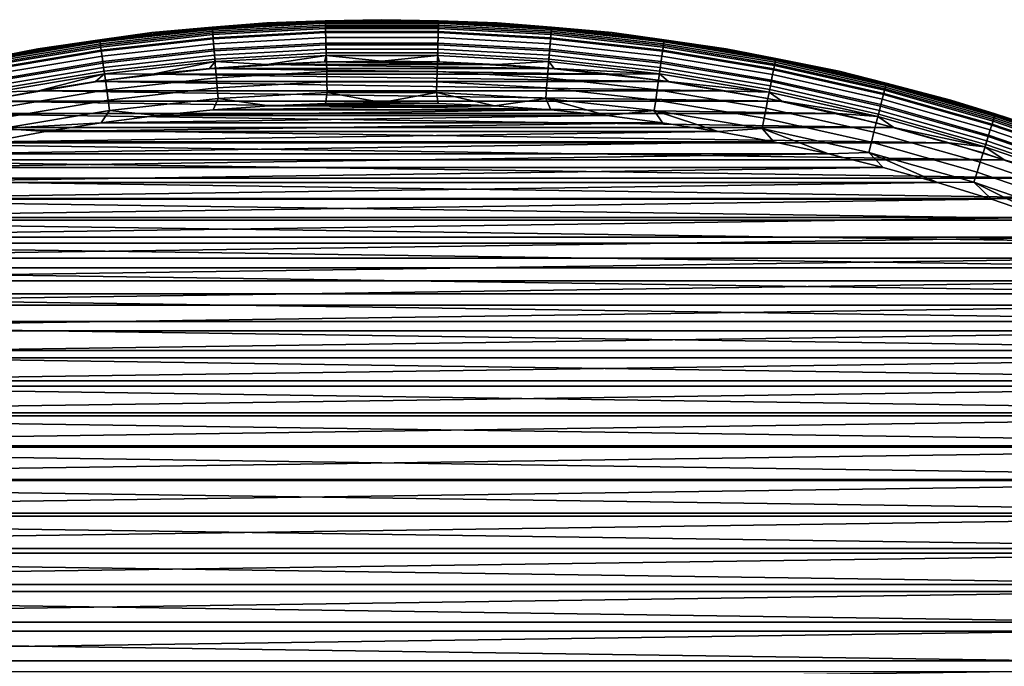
# Model space of a CAD drawing. Header units: metres. Extents: x -25 to 100, y -25 to 25.
# Tile 58 of 72: x -4 to 8, y 17 to 25. Entities that reach past the tile are written whole.
import ezdxf

# ---------------------------------------------------------------- set-up
doc = ezdxf.new("R2010")
doc.units = ezdxf.units.M
doc.layers.add('solid_Z_536_159_XXX', color=7, linetype='CONTINUOUS')

msp = doc.modelspace()

# ---------------------------------------------------------------- linework, layer by layer
at = {"layer": 'solid_Z_536_159_XXX'}
for points in [[(-1.390547, 24.760984, -2), (-2.776718, 24.644062, -2), (-2.776719, 24.644062, -1), (-1.390547, 24.760984, -1)], [(-2.047275, 24.70694, -0.870772), (-1.390547, 24.760984, -1), (-2.776719, 24.644062, -1)], [(-2.047459, 24.70916, -2.078217), (-2.776718, 24.644062, -2), (-1.390547, 24.760984, -2)], [(-0.683178, 24.78443, -2.078217), (-2.047459, 24.70916, -2.078217), (-1.390547, 24.760984, -2)], [(-0.682673, 24.766096, -2.154583), (-2.045945, 24.690884, -2.154583), (-2.047459, 24.70916, -2.078217), (-0.683178, 24.78443, -2.078217)], [(-0.683117, 24.782202, -0.870772), (-1.390547, 24.760984, -1), (-2.047275, 24.70694, -0.870772)], [(-0.683117, 24.782202, -0.870772), (-2.047275, 24.70694, -0.870772), (-2.045179, 24.681641, -0.742319), (-0.682417, 24.756826, -0.742319)], [(-0.681844, 24.736036, -2.227135), (-2.043462, 24.660913, -2.227135), (-2.045945, 24.690884, -2.154583), (-0.682673, 24.766096, -2.154583)], [(-0.682417, 24.756826, -0.742319), (-2.045179, 24.681641, -0.742319), (-2.041715, 24.639833, -0.618284), (-0.681261, 24.714891, -0.618284)], [(-0.680713, 24.69499, -2.294083), (-2.040071, 24.619991, -2.294083), (-2.043462, 24.660913, -2.227135), (-0.681844, 24.736036, -2.227135)], [(-0.681261, 24.714891, -0.618284), (-2.041715, 24.639833, -0.618284), (-2.036942, 24.582235, -0.500794), (-0.679669, 24.657118, -0.500794)], [(0, 24.799999, -2), (-1.390547, 24.760984, -2), (-1.390547, 24.760984, -1), (0, 24.799999, -1)], [(-0.683117, 24.782202, -0.870772), (0, 24.799999, -1), (-1.390547, 24.760984, -1)], [(-0.683178, 24.78443, -2.078217), (-1.390547, 24.760984, -2), (0, 24.799999, -2)], [(0.683178, 24.78443, -2.078217), (-0.683178, 24.78443, -2.078217), (0, 24.799999, -2)], [(0.682673, 24.766096, -2.154583), (-0.682673, 24.766096, -2.154583), (-0.683178, 24.78443, -2.078217), (0.683178, 24.78443, -2.078217)], [(0.683117, 24.782202, -0.870772), (0, 24.799999, -1), (-0.683117, 24.782202, -0.870772)], [(0.683117, 24.782202, -0.870772), (-0.683117, 24.782202, -0.870772), (-0.682417, 24.756826, -0.742319), (0.682417, 24.756826, -0.742319)], [(0.681844, 24.736036, -2.227135), (-0.681844, 24.736036, -2.227135), (-0.682673, 24.766096, -2.154583), (0.682673, 24.766096, -2.154583)], [(0.682417, 24.756826, -0.742319), (-0.682417, 24.756826, -0.742319), (-0.681261, 24.714891, -0.618284), (0.681261, 24.714891, -0.618284)], [(0.680713, 24.69499, -2.294083), (-0.680713, 24.69499, -2.294083), (-0.681844, 24.736036, -2.227135), (0.681844, 24.736036, -2.227135)], [(0.681261, 24.714891, -0.618284), (-0.681261, 24.714891, -0.618284), (-0.679669, 24.657118, -0.500794), (0.679669, 24.657118, -0.500794)], [(1.390547, 24.760984, -2), (0, 24.799999, -2), (0, 24.799999, -1), (1.390547, 24.760984, -1)], [(0.683117, 24.782202, -0.870772), (1.390547, 24.760984, -1), (0, 24.799999, -1)], [(0.683178, 24.78443, -2.078217), (0, 24.799999, -2), (1.390547, 24.760984, -2)], [(2.041715, 24.639833, -0.618284), (0.681261, 24.714891, -0.618284), (0.679669, 24.657118, -0.500794), (2.036942, 24.582235, -0.500794)], [(2.040071, 24.619991, -2.294083), (0.680713, 24.69499, -2.294083), (0.681844, 24.736036, -2.227135), (2.043462, 24.660913, -2.227135)], [(2.045179, 24.681641, -0.742319), (0.682417, 24.756826, -0.742319), (0.681261, 24.714891, -0.618284), (2.041715, 24.639833, -0.618284)], [(2.043462, 24.660913, -2.227135), (0.681844, 24.736036, -2.227135), (0.682673, 24.766096, -2.154583), (2.045945, 24.690884, -2.154583)], [(2.047275, 24.70694, -0.870772), (0.683117, 24.782202, -0.870772), (0.682417, 24.756826, -0.742319), (2.045179, 24.681641, -0.742319)], [(2.045945, 24.690884, -2.154583), (0.682673, 24.766096, -2.154583), (0.683178, 24.78443, -2.078217), (2.047459, 24.70916, -2.078217)], [(2.047275, 24.70694, -0.870772), (1.390547, 24.760984, -1), (0.683117, 24.782202, -0.870772)], [(2.047459, 24.70916, -2.078217), (0.683178, 24.78443, -2.078217), (1.390547, 24.760984, -2)], [(2.776719, 24.644062, -2), (1.390547, 24.760984, -2), (1.390547, 24.760984, -1), (2.776719, 24.644062, -1)], [(2.047275, 24.70694, -0.870772), (2.776719, 24.644062, -1), (1.390547, 24.760984, -1)], [(2.047459, 24.70916, -2.078217), (1.390547, 24.760984, -2), (2.776719, 24.644062, -2)], [(-2.776718, 24.644062, -2), (-4.154153, 24.449602, -2), (-4.154155, 24.4496, -1), (-2.776719, 24.644062, -1)], [(-3.405216, 24.556643, -0.870772), (-2.776719, 24.644062, -1), (-4.154155, 24.4496, -1)], [(-3.405523, 24.558849, -2.078217), (-4.154153, 24.449602, -2), (-2.776718, 24.644062, -2)], [(-2.047459, 24.70916, -2.078217), (-3.405523, 24.558849, -2.078217), (-2.776718, 24.644062, -2)], [(-2.045945, 24.690884, -2.154583), (-3.403004, 24.540684, -2.154583), (-3.405523, 24.558849, -2.078217), (-2.047459, 24.70916, -2.078217)], [(-2.047275, 24.70694, -0.870772), (-2.776719, 24.644062, -1), (-3.405216, 24.556643, -0.870772)], [(-2.047275, 24.70694, -0.870772), (-3.405216, 24.556643, -0.870772), (-3.40173, 24.531498, -0.742319), (-2.045179, 24.681641, -0.742319)], [(-2.043462, 24.660913, -2.227135), (-3.398873, 24.510897, -2.227135), (-3.403004, 24.540684, -2.154583), (-2.045945, 24.690884, -2.154583)], [(-2.045179, 24.681641, -0.742319), (-3.40173, 24.531498, -0.742319), (-3.395968, 24.489944, -0.618284), (-2.041715, 24.639833, -0.618284)], [(-2.040071, 24.619991, -2.294083), (-3.393233, 24.470224, -2.294083), (-3.398873, 24.510897, -2.227135), (-2.043462, 24.660913, -2.227135)], [(-2.041715, 24.639833, -0.618284), (-3.395968, 24.489944, -0.618284), (-3.388029, 24.432697, -0.500794), (-2.036942, 24.582235, -0.500794)], [(-2.035856, 24.569128, -2.353776), (-3.386223, 24.419668, -2.353776), (-3.393233, 24.470224, -2.294083), (-2.040071, 24.619991, -2.294083)], [(-0.679306, 24.64397, -2.353776), (-2.035856, 24.569128, -2.353776), (-2.040071, 24.619991, -2.294083), (-0.680713, 24.69499, -2.294083)], [(-0.679669, 24.657118, -0.500794), (-2.036942, 24.582235, -0.500794), (-2.030942, 24.50983, -0.391862), (-0.677667, 24.584494, -0.391862)], [(-0.67766, 24.584236, -2.404739), (-2.030921, 24.509575, -2.404739), (-2.035856, 24.569128, -2.353776), (-0.679306, 24.64397, -2.353776)], [(0.679306, 24.64397, -2.353776), (-0.679306, 24.64397, -2.353776), (-0.680713, 24.69499, -2.294083), (0.680713, 24.69499, -2.294083)], [(0.679669, 24.657118, -0.500794), (-0.679669, 24.657118, -0.500794), (-0.677667, 24.584494, -0.391862), (0.677667, 24.584494, -0.391862)], [(0.67766, 24.584236, -2.404739), (-0.67766, 24.584236, -2.404739), (-0.679306, 24.64397, -2.353776), (0.679306, 24.64397, -2.353776)], [(2.030921, 24.509575, -2.404739), (0.67766, 24.584236, -2.404739), (0.679306, 24.64397, -2.353776), (2.035856, 24.569128, -2.353776)], [(2.036942, 24.582235, -0.500794), (0.679669, 24.657118, -0.500794), (0.677667, 24.584494, -0.391862), (2.030942, 24.50983, -0.391862)], [(2.035856, 24.569128, -2.353776), (0.679306, 24.64397, -2.353776), (0.680713, 24.69499, -2.294083), (2.040071, 24.619991, -2.294083)], [(3.386223, 24.419668, -2.353776), (2.035856, 24.569128, -2.353776), (2.040071, 24.619991, -2.294083), (3.393233, 24.470224, -2.294083)], [(3.395968, 24.489944, -0.618284), (2.041715, 24.639833, -0.618284), (2.036942, 24.582235, -0.500794), (3.388029, 24.432697, -0.500794)], [(3.393233, 24.470224, -2.294083), (2.040071, 24.619991, -2.294083), (2.043462, 24.660913, -2.227135), (3.398873, 24.510897, -2.227135)], [(3.40173, 24.531498, -0.742319), (2.045179, 24.681641, -0.742319), (2.041715, 24.639833, -0.618284), (3.395968, 24.489944, -0.618284)], [(3.398873, 24.510897, -2.227135), (2.043462, 24.660913, -2.227135), (2.045945, 24.690884, -2.154583), (3.403004, 24.540684, -2.154583)], [(3.405216, 24.556643, -0.870772), (2.047275, 24.70694, -0.870772), (2.045179, 24.681641, -0.742319), (3.40173, 24.531498, -0.742319)], [(3.403004, 24.540684, -2.154583), (2.045945, 24.690884, -2.154583), (2.047459, 24.70916, -2.078217), (3.405523, 24.558849, -2.078217)], [(3.405216, 24.556643, -0.870772), (2.776719, 24.644062, -1), (2.047275, 24.70694, -0.870772)], [(3.405523, 24.558849, -2.078217), (2.047459, 24.70916, -2.078217), (2.776719, 24.644062, -2)], [(4.154154, 24.449602, -2), (2.776719, 24.644062, -2), (2.776719, 24.644062, -1), (4.154155, 24.4496, -1)], [(3.405216, 24.556643, -0.870772), (4.154155, 24.4496, -1), (2.776719, 24.644062, -1)], [(3.405523, 24.558849, -2.078217), (2.776719, 24.644062, -2), (4.154154, 24.449602, -2)], [(-3.405523, 24.558849, -2.078217), (-4.753243, 24.333956, -2.078217), (-4.154153, 24.449602, -2)], [(-3.403004, 24.540684, -2.154583), (-4.749728, 24.315956, -2.154583), (-4.753243, 24.333956, -2.078217), (-3.405523, 24.558849, -2.078217)], [(-3.405216, 24.556643, -0.870772), (-4.154155, 24.4496, -1), (-4.752816, 24.331768, -0.870772)], [(-3.405216, 24.556643, -0.870772), (-4.752816, 24.331768, -0.870772), (-4.74795, 24.306854, -0.742319), (-3.40173, 24.531498, -0.742319)], [(-3.398873, 24.510897, -2.227135), (-4.743962, 24.286442, -2.227135), (-4.749728, 24.315956, -2.154583), (-3.403004, 24.540684, -2.154583)], [(-3.40173, 24.531498, -0.742319), (-4.74795, 24.306854, -0.742319), (-4.739907, 24.265682, -0.618284), (-3.395968, 24.489944, -0.618284)], [(-3.393233, 24.470224, -2.294083), (-4.73609, 24.246141, -2.294083), (-4.743962, 24.286442, -2.227135), (-3.398873, 24.510897, -2.227135)], [(-3.395968, 24.489944, -0.618284), (-4.739907, 24.265682, -0.618284), (-4.728827, 24.208958, -0.500794), (-3.388029, 24.432697, -0.500794)], [(-2.036942, 24.582235, -0.500794), (-3.388029, 24.432697, -0.500794), (-3.37805, 24.360733, -0.391862), (-2.030942, 24.50983, -0.391862)], [(-2.030921, 24.509575, -2.404739), (-3.378015, 24.360479, -2.404739), (-3.386223, 24.419668, -2.353776), (-2.035856, 24.569128, -2.353776)], [(-2.030942, 24.50983, -0.391862), (-3.37805, 24.360733, -0.391862), (-3.366202, 24.27529, -0.293356), (-2.023819, 24.423864, -0.293356)], [(-2.025388, 24.442804, -2.445717), (-3.368812, 24.294115, -2.445717), (-3.378015, 24.360479, -2.404739), (-2.030921, 24.509575, -2.404739)], [(-0.677667, 24.584494, -0.391862), (-2.030942, 24.50983, -0.391862), (-2.023819, 24.423864, -0.293356), (-0.67529, 24.498264, -0.293356)], [(-0.675814, 24.517263, -2.445717), (-2.025388, 24.442804, -2.445717), (-2.030921, 24.509575, -2.404739), (-0.67766, 24.584236, -2.404739)], [(-0.673813, 24.4447, -2.475698), (-2.019394, 24.370462, -2.475698), (-2.025388, 24.442804, -2.445717), (-0.675814, 24.517263, -2.445717)], [(-0.67529, 24.498264, -0.293356), (-2.023819, 24.423864, -0.293356), (-2.015694, 24.325808, -0.206966), (-0.672579, 24.399908, -0.206966)], [(0.677667, 24.584494, -0.391862), (-0.677667, 24.584494, -0.391862), (-0.67529, 24.498264, -0.293356), (0.67529, 24.498264, -0.293356)], [(0.675814, 24.517263, -2.445717), (-0.675814, 24.517263, -2.445717), (-0.67766, 24.584236, -2.404739), (0.67766, 24.584236, -2.404739)], [(0.673813, 24.4447, -2.475698), (-0.673813, 24.4447, -2.475698), (-0.675814, 24.517263, -2.445717), (0.675814, 24.517263, -2.445717)], [(0.67529, 24.498264, -0.293356), (-0.67529, 24.498264, -0.293356), (-0.672579, 24.399908, -0.206966), (0.672579, 24.399908, -0.206966)], [(2.023819, 24.423864, -0.293356), (0.67529, 24.498264, -0.293356), (0.672579, 24.399908, -0.206966), (2.015694, 24.325808, -0.206966)], [(2.019394, 24.370462, -2.475698), (0.673813, 24.4447, -2.475698), (0.675814, 24.517263, -2.445717), (2.025388, 24.442804, -2.445717)], [(2.030942, 24.50983, -0.391862), (0.677667, 24.584494, -0.391862), (0.67529, 24.498264, -0.293356), (2.023819, 24.423864, -0.293356)], [(2.025388, 24.442804, -2.445717), (0.675814, 24.517263, -2.445717), (0.67766, 24.584236, -2.404739), (2.030921, 24.509575, -2.404739)], [(3.37805, 24.360733, -0.391862), (2.030942, 24.50983, -0.391862), (2.023819, 24.423864, -0.293356), (3.366202, 24.27529, -0.293356)], [(3.368812, 24.294115, -2.445717), (2.025388, 24.442804, -2.445717), (2.030921, 24.509575, -2.404739), (3.378015, 24.360479, -2.404739)], [(3.378015, 24.360479, -2.404739), (2.030921, 24.509575, -2.404739), (2.035856, 24.569128, -2.353776), (3.386223, 24.419668, -2.353776)], [(3.388029, 24.432697, -0.500794), (2.036942, 24.582235, -0.500794), (2.030942, 24.50983, -0.391862), (3.37805, 24.360733, -0.391862)], [(4.739907, 24.265682, -0.618284), (3.395968, 24.489944, -0.618284), (3.388029, 24.432697, -0.500794), (4.728827, 24.208958, -0.500794)], [(4.73609, 24.246141, -2.294083), (3.393233, 24.470224, -2.294083), (3.398873, 24.510897, -2.227135), (4.743962, 24.286442, -2.227135)], [(4.74795, 24.306854, -0.742319), (3.40173, 24.531498, -0.742319), (3.395968, 24.489944, -0.618284), (4.739907, 24.265682, -0.618284)], [(4.743962, 24.286442, -2.227135), (3.398873, 24.510897, -2.227135), (3.403004, 24.540684, -2.154583), (4.749728, 24.315956, -2.154583)], [(4.752816, 24.331768, -0.870772), (3.405216, 24.556643, -0.870772), (3.40173, 24.531498, -0.742319), (4.74795, 24.306854, -0.742319)], [(4.749728, 24.315956, -2.154583), (3.403004, 24.540684, -2.154583), (3.405523, 24.558849, -2.078217), (4.753243, 24.333956, -2.078217)], [(4.752816, 24.331768, -0.870772), (4.154155, 24.4496, -1), (3.405216, 24.556643, -0.870772)], [(4.753243, 24.333956, -2.078217), (3.405523, 24.558849, -2.078217), (4.154154, 24.449602, -2)], [(-4.154153, 24.449602, -2), (-5.518518, 24.178213, -2), (-5.51852, 24.178211, -1), (-4.154155, 24.4496, -1)], [(-4.752816, 24.331768, -0.870772), (-4.154155, 24.4496, -1), (-5.51852, 24.178211, -1)], [(-4.753243, 24.333956, -2.078217), (-5.518518, 24.178213, -2), (-4.154153, 24.449602, -2)], [(-3.386223, 24.419668, -2.353776), (-4.726305, 24.196049, -2.353776), (-4.73609, 24.246141, -2.294083), (-3.393233, 24.470224, -2.294083)], [(-3.388029, 24.432697, -0.500794), (-4.728827, 24.208958, -0.500794), (-4.714899, 24.137651, -0.391862), (-3.37805, 24.360733, -0.391862)], [(-3.378015, 24.360479, -2.404739), (-4.71485, 24.137402, -2.404739), (-4.726305, 24.196049, -2.353776), (-3.386223, 24.419668, -2.353776)], [(-3.37805, 24.360733, -0.391862), (-4.714899, 24.137651, -0.391862), (-4.698361, 24.05299, -0.293356), (-3.366202, 24.27529, -0.293356)], [(-3.368812, 24.294115, -2.445717), (-4.702005, 24.071644, -2.445717), (-4.71485, 24.137402, -2.404739), (-3.378015, 24.360479, -2.404739)], [(-2.019394, 24.370462, -2.475698), (-3.358842, 24.222212, -2.475698), (-3.368812, 24.294115, -2.445717), (-2.025388, 24.442804, -2.445717)], [(-2.023819, 24.423864, -0.293356), (-3.366202, 24.27529, -0.293356), (-3.352687, 24.177828, -0.206966), (-2.015694, 24.325808, -0.206966)], [(-2.013086, 24.294334, -2.493942), (-3.34835, 24.146547, -2.493942), (-3.358842, 24.222212, -2.475698), (-2.019394, 24.370462, -2.475698)], [(-0.671709, 24.368341, -2.493942), (-2.013086, 24.294334, -2.493942), (-2.019394, 24.370462, -2.475698), (-0.673813, 24.4447, -2.475698)], [(-0.672579, 24.399908, -0.206966), (-2.015694, 24.325808, -0.206966), (-2.006706, 24.217342, -0.134171), (-0.66958, 24.291113, -0.134171)], [(-0.671709, 24.368341, -2.493942), (-1.387316, 24.260275, -2.5), (-2.013086, 24.294334, -2.493942)], [(-0.671709, 24.368341, -2.493942), (-0.693417, 24.290052, -2.5), (-1.387316, 24.260275, -2.5)], [(-0.671709, 24.368341, -2.493942), (-0.000042, 24.299999, -2.5), (-0.693417, 24.290052, -2.5)], [(0.671709, 24.368341, -2.493942), (-0.671709, 24.368341, -2.493942), (-0.673813, 24.4447, -2.475698), (0.673813, 24.4447, -2.475698)], [(0.672579, 24.399908, -0.206966), (-0.672579, 24.399908, -0.206966), (-0.66958, 24.291113, -0.134171), (0.66958, 24.291113, -0.134171)], [(0.671709, 24.368341, -2.493942), (-0.000042, 24.299999, -2.5), (-0.671709, 24.368341, -2.493942)], [(0.671709, 24.368341, -2.493942), (0.693334, 24.290054, -2.5), (-0.000042, 24.299999, -2.5)], [(2.015694, 24.325808, -0.206966), (0.672579, 24.399908, -0.206966), (0.66958, 24.291113, -0.134171), (2.006706, 24.217342, -0.134171)], [(2.013086, 24.294334, -2.493942), (0.671709, 24.368341, -2.493942), (0.673813, 24.4447, -2.475698), (2.019394, 24.370462, -2.475698)], [(0.671709, 24.368341, -2.493942), (2.013086, 24.294334, -2.493942), (1.387233, 24.260281, -2.5), (0.693334, 24.290054, -2.5)], [(3.34835, 24.146547, -2.493942), (2.013086, 24.294334, -2.493942), (2.019394, 24.370462, -2.475698), (3.358842, 24.222212, -2.475698)], [(3.366202, 24.27529, -0.293356), (2.023819, 24.423864, -0.293356), (2.015694, 24.325808, -0.206966), (3.352687, 24.177828, -0.206966)], [(3.358842, 24.222212, -2.475698), (2.019394, 24.370462, -2.475698), (2.025388, 24.442804, -2.445717), (3.368812, 24.294115, -2.445717)], [(4.714899, 24.137651, -0.391862), (3.37805, 24.360733, -0.391862), (3.366202, 24.27529, -0.293356), (4.698361, 24.05299, -0.293356)], [(4.702005, 24.071644, -2.445717), (3.368812, 24.294115, -2.445717), (3.378015, 24.360479, -2.404739), (4.71485, 24.137402, -2.404739)], [(4.71485, 24.137402, -2.404739), (3.378015, 24.360479, -2.404739), (3.386223, 24.419668, -2.353776), (4.726305, 24.196049, -2.353776)], [(4.728827, 24.208958, -0.500794), (3.388029, 24.432697, -0.500794), (3.37805, 24.360733, -0.391862), (4.714899, 24.137651, -0.391862)], [(4.726305, 24.196049, -2.353776), (3.386223, 24.419668, -2.353776), (3.393233, 24.470224, -2.294083), (4.73609, 24.246141, -2.294083)], [(5.518519, 24.178213, -2), (4.154154, 24.449602, -2), (4.154155, 24.4496, -1), (5.51852, 24.178211, -1)], [(4.753243, 24.333956, -2.078217), (4.154154, 24.449602, -2), (5.518519, 24.178213, -2)], [(4.752816, 24.331768, -0.870772), (5.51852, 24.178211, -1), (4.154155, 24.4496, -1)], [(-3.358842, 24.222212, -2.475698), (-4.688089, 24.000401, -2.475698), (-4.702005, 24.071644, -2.445717), (-3.368812, 24.294115, -2.445717)], [(-3.366202, 24.27529, -0.293356), (-4.698361, 24.05299, -0.293356), (-4.679499, 23.956423, -0.206966), (-3.352687, 24.177828, -0.206966)], [(-2.015694, 24.325808, -0.206966), (-3.352687, 24.177828, -0.206966), (-3.337738, 24.070023, -0.134171), (-2.006706, 24.217342, -0.134171)], [(-2.013086, 24.294334, -2.493942), (-2.769926, 24.141613, -2.5), (-3.34835, 24.146547, -2.493942)], [(-2.013086, 24.294334, -2.493942), (-2.080046, 24.210764, -2.5), (-2.769926, 24.141613, -2.5)], [(-2.013086, 24.294334, -2.493942), (-1.387316, 24.260275, -2.5), (-2.080046, 24.210764, -2.5)], [(-2.080046, 24.210764, -2.5), (-1.387316, 24.260275, -2.5), (2.079963, 24.210772, -2.5)], [(-0.66958, 24.291113, -0.134171), (-2.006706, 24.217342, -0.134171), (-1.99701, 24.100328, -0.076221), (-0.666345, 24.173742, -0.076221)], [(-1.387316, 24.260275, -2.5), (-0.693417, 24.290052, -2.5), (1.387233, 24.260281, -2.5)], [(-1.387316, 24.260275, -2.5), (1.387233, 24.260281, -2.5), (2.079963, 24.210772, -2.5)], [(-0.693417, 24.290052, -2.5), (-0.000042, 24.299999, -2.5), (0.693334, 24.290054, -2.5)], [(-0.693417, 24.290052, -2.5), (0.693334, 24.290054, -2.5), (1.387233, 24.260281, -2.5)], [(0.66958, 24.291113, -0.134171), (-0.66958, 24.291113, -0.134171), (-0.666345, 24.173742, -0.076221), (0.666345, 24.173742, -0.076221)], [(2.006706, 24.217342, -0.134171), (0.66958, 24.291113, -0.134171), (0.666345, 24.173742, -0.076221), (1.99701, 24.100328, -0.076221)], [(2.013086, 24.294334, -2.493942), (2.079963, 24.210772, -2.5), (1.387233, 24.260281, -2.5)], [(3.352687, 24.177828, -0.206966), (2.015694, 24.325808, -0.206966), (2.006706, 24.217342, -0.134171), (3.337738, 24.070023, -0.134171)], [(3.34835, 24.146547, -2.493942), (2.079963, 24.210772, -2.5), (2.013086, 24.294334, -2.493942)], [(4.698361, 24.05299, -0.293356), (3.366202, 24.27529, -0.293356), (3.352687, 24.177828, -0.206966), (4.679499, 23.956423, -0.206966)], [(4.688089, 24.000401, -2.475698), (3.358842, 24.222212, -2.475698), (3.368812, 24.294115, -2.445717), (4.702005, 24.071644, -2.445717)], [(6.052035, 23.898945, -2.353776), (4.726305, 24.196049, -2.353776), (4.73609, 24.246141, -2.294083), (6.064564, 23.948423, -2.294083)], [(6.069452, 23.967724, -0.618284), (4.739907, 24.265682, -0.618284), (4.728827, 24.208958, -0.500794), (6.055264, 23.911695, -0.500794)], [(6.064564, 23.948423, -2.294083), (4.73609, 24.246141, -2.294083), (4.743962, 24.286442, -2.227135), (6.074645, 23.988228, -2.227135)], [(6.07975, 24.00839, -0.742319), (4.74795, 24.306854, -0.742319), (4.739907, 24.265682, -0.618284), (6.069452, 23.967724, -0.618284)], [(6.074645, 23.988228, -2.227135), (4.743962, 24.286442, -2.227135), (4.749728, 24.315956, -2.154583), (6.082026, 24.01738, -2.154583)], [(6.085982, 24.032997, -0.870772), (4.752816, 24.331768, -0.870772), (4.74795, 24.306854, -0.742319), (6.07975, 24.00839, -0.742319)], [(6.082026, 24.01738, -2.154583), (4.749728, 24.315956, -2.154583), (4.753243, 24.333956, -2.078217), (6.086529, 24.03516, -2.078217)], [(6.085982, 24.032997, -0.870772), (5.51852, 24.178211, -1), (4.752816, 24.331768, -0.870772)], [(6.086529, 24.03516, -2.078217), (4.753243, 24.333956, -2.078217), (5.518519, 24.178213, -2)], [(-3.34835, 24.146547, -2.493942), (-4.673444, 23.925428, -2.493942), (-4.688089, 24.000401, -2.475698), (-3.358842, 24.222212, -2.475698)], [(-3.352687, 24.177828, -0.206966), (-4.679499, 23.956423, -0.206966), (-4.658634, 23.849606, -0.134171), (-3.337738, 24.070023, -0.134171)], [(-3.34835, 24.146547, -2.493942), (-4.143778, 23.943993, -2.5), (-4.673444, 23.925428, -2.493942)], [(-3.34835, 24.146547, -2.493942), (-3.457762, 24.052673, -2.5), (-4.143778, 23.943993, -2.5)], [(-3.34835, 24.146547, -2.493942), (-2.769926, 24.141613, -2.5), (-3.457762, 24.052673, -2.5)], [(-3.457762, 24.052673, -2.5), (-2.769926, 24.141613, -2.5), (3.457679, 24.052687, -2.5)], [(-2.006706, 24.217342, -0.134171), (-3.337738, 24.070023, -0.134171), (-3.321611, 23.953722, -0.076221), (-1.99701, 24.100328, -0.076221)], [(-2.769926, 24.141613, -2.5), (-2.080046, 24.210764, -2.5), (2.769843, 24.141623, -2.5)], [(-2.769926, 24.141613, -2.5), (2.769843, 24.141623, -2.5), (3.457679, 24.052687, -2.5)], [(-2.080046, 24.210764, -2.5), (2.079963, 24.210772, -2.5), (2.769843, 24.141623, -2.5)], [(-0.666345, 24.173742, -0.076221), (-1.99701, 24.100328, -0.076221), (-1.986772, 23.976772, -0.034108), (-0.662928, 24.04981, -0.034108)], [(0.666345, 24.173742, -0.076221), (-0.666345, 24.173742, -0.076221), (-0.662928, 24.04981, -0.034108), (0.662928, 24.04981, -0.034108)], [(1.99701, 24.100328, -0.076221), (0.666345, 24.173742, -0.076221), (0.662928, 24.04981, -0.034108), (1.986772, 23.976772, -0.034108)], [(3.337738, 24.070023, -0.134171), (2.006706, 24.217342, -0.134171), (1.99701, 24.100328, -0.076221), (3.321611, 23.953722, -0.076221)], [(3.34835, 24.146547, -2.493942), (2.769843, 24.141623, -2.5), (2.079963, 24.210772, -2.5)], [(3.34835, 24.146547, -2.493942), (3.457679, 24.052687, -2.5), (2.769843, 24.141623, -2.5)], [(4.679499, 23.956423, -0.206966), (3.352687, 24.177828, -0.206966), (3.337738, 24.070023, -0.134171), (4.658634, 23.849606, -0.134171)], [(4.673444, 23.925428, -2.493942), (3.34835, 24.146547, -2.493942), (3.358842, 24.222212, -2.475698), (4.688089, 24.000401, -2.475698)], [(4.673444, 23.925428, -2.493942), (3.457679, 24.052687, -2.5), (3.34835, 24.146547, -2.493942)], [(6.037429, 23.841267, -0.391862), (4.714899, 24.137651, -0.391862), (4.698361, 24.05299, -0.293356), (6.016253, 23.757645, -0.293356)], [(6.020918, 23.776068, -2.445717), (4.702005, 24.071644, -2.445717), (4.71485, 24.137402, -2.404739), (6.037366, 23.841019, -2.404739)], [(6.037366, 23.841019, -2.404739), (4.71485, 24.137402, -2.404739), (4.726305, 24.196049, -2.353776), (6.052035, 23.898945, -2.353776)], [(6.055264, 23.911695, -0.500794), (4.728827, 24.208958, -0.500794), (4.714899, 24.137651, -0.391862), (6.037429, 23.841267, -0.391862)], [(6.86552, 23.83075, -2), (5.518519, 24.178213, -2), (5.51852, 24.178211, -1), (6.865521, 23.83075, -1)], [(6.086529, 24.03516, -2.078217), (5.518519, 24.178213, -2), (6.86552, 23.83075, -2)], [(6.085982, 24.032997, -0.870772), (6.865521, 23.83075, -1), (5.51852, 24.178211, -1)], [(-3.337738, 24.070023, -0.134171), (-4.658634, 23.849606, -0.134171), (-4.636124, 23.734367, -0.076221), (-3.321611, 23.953722, -0.076221)], [(-4.143778, 23.943993, -2.5), (-3.457762, 24.052673, -2.5), (4.143696, 23.944006, -2.5)], [(-3.457762, 24.052673, -2.5), (3.457679, 24.052687, -2.5), (4.143696, 23.944006, -2.5)], [(-1.99701, 24.100328, -0.076221), (-3.321611, 23.953722, -0.076221), (-3.304582, 23.830917, -0.034108), (-1.986772, 23.976772, -0.034108)], [(-0.662928, 24.04981, -0.034108), (-1.986772, 23.976772, -0.034108), (-1.976167, 23.848791, -0.008555), (-0.65939, 23.92144, -0.008555)], [(0.662928, 24.04981, -0.034108), (-0.662928, 24.04981, -0.034108), (-0.65939, 23.92144, -0.008555), (0.65939, 23.92144, -0.008555)], [(1.986772, 23.976772, -0.034108), (0.662928, 24.04981, -0.034108), (0.65939, 23.92144, -0.008555), (1.976167, 23.848791, -0.008555)], [(3.321611, 23.953722, -0.076221), (1.99701, 24.100328, -0.076221), (1.986772, 23.976772, -0.034108), (3.304582, 23.830917, -0.034108)], [(4.658634, 23.849606, -0.134171), (3.337738, 24.070023, -0.134171), (3.321611, 23.953722, -0.076221), (4.636124, 23.734367, -0.076221)], [(4.673444, 23.925428, -2.493942), (4.143696, 23.944006, -2.5), (3.457679, 24.052687, -2.5)], [(6.016253, 23.757645, -0.293356), (4.698361, 24.05299, -0.293356), (4.679499, 23.956423, -0.206966), (5.992099, 23.662262, -0.206966)], [(6.003098, 23.7057, -2.475698), (4.688089, 24.000401, -2.475698), (4.702005, 24.071644, -2.445717), (6.020918, 23.776068, -2.445717)], [(7.393086, 23.637014, -0.742319), (6.07975, 24.00839, -0.742319), (6.069452, 23.967724, -0.618284), (7.380564, 23.596977, -0.618284)], [(7.386878, 23.617165, -2.227135), (6.074645, 23.988228, -2.227135), (6.082026, 24.01738, -2.154583), (7.395855, 23.645864, -2.154583)], [(7.400664, 23.661242, -0.870772), (6.085982, 24.032997, -0.870772), (6.07975, 24.00839, -0.742319), (7.393086, 23.637014, -0.742319)], [(7.395855, 23.645864, -2.154583), (6.082026, 24.01738, -2.154583), (6.086529, 24.03516, -2.078217), (7.40133, 23.663368, -2.078217)], [(7.400664, 23.661242, -0.870772), (6.865521, 23.83075, -1), (6.085982, 24.032997, -0.870772)], [(7.40133, 23.663368, -2.078217), (6.086529, 24.03516, -2.078217), (6.86552, 23.83075, -2)], [(-4.826304, 23.815851, -2.5), (-4.143778, 23.943993, -2.5), (4.826223, 23.815866, -2.5)], [(-4.673444, 23.925428, -2.493942), (-4.143778, 23.943993, -2.5), (-4.826304, 23.815851, -2.5)], [(-3.321611, 23.953722, -0.076221), (-4.636124, 23.734367, -0.076221), (-4.612356, 23.612688, -0.034108), (-3.304582, 23.830917, -0.034108)], [(-4.143778, 23.943993, -2.5), (4.143696, 23.944006, -2.5), (4.826223, 23.815866, -2.5)], [(-1.986772, 23.976772, -0.034108), (-3.304582, 23.830917, -0.034108), (-3.286943, 23.703714, -0.008555), (-1.976167, 23.848791, -0.008555)], [(-0.65939, 23.92144, -0.008555), (-1.976167, 23.848791, -0.008555), (-1.358858, 23.761087), (-0.679173, 23.790257)], [(-0.65939, 23.92144, -0.008555), (-0.679173, 23.790257), (-0.000002, 23.799999)], [(0.65939, 23.92144, -0.008555), (-0.65939, 23.92144, -0.008555), (-0.000002, 23.799999)], [(0.65939, 23.92144, -0.008555), (-0.000002, 23.799999), (0.679169, 23.790257)], [(0.65939, 23.92144, -0.008555), (0.679169, 23.790257), (1.358853, 23.761087)], [(1.976167, 23.848791, -0.008555), (0.65939, 23.92144, -0.008555), (1.358853, 23.761087)], [(3.304582, 23.830917, -0.034108), (1.986772, 23.976772, -0.034108), (1.976167, 23.848791, -0.008555), (3.286943, 23.703714, -0.008555)], [(4.636124, 23.734367, -0.076221), (3.321611, 23.953722, -0.076221), (3.304582, 23.830917, -0.034108), (4.612356, 23.612688, -0.034108)], [(4.673444, 23.925428, -2.493942), (4.826223, 23.815866, -2.5), (4.143696, 23.944006, -2.5)], [(5.992099, 23.662262, -0.206966), (4.679499, 23.956423, -0.206966), (4.658634, 23.849606, -0.134171), (5.965381, 23.556757, -0.134171)], [(5.984346, 23.631649, -2.493942), (4.673444, 23.925428, -2.493942), (4.688089, 24.000401, -2.475698), (6.003098, 23.7057, -2.475698)], [(5.984346, 23.631649, -2.493942), (4.826223, 23.815866, -2.5), (4.673444, 23.925428, -2.493942)], [(7.341547, 23.472231, -2.404739), (6.037366, 23.841019, -2.404739), (6.052035, 23.898945, -2.353776), (7.359385, 23.529263, -2.353776)], [(7.36331, 23.541815, -0.500794), (6.055264, 23.911695, -0.500794), (6.037429, 23.841267, -0.391862), (7.341623, 23.472475, -0.391862)], [(7.359385, 23.529263, -2.353776), (6.052035, 23.898945, -2.353776), (6.064564, 23.948423, -2.294083), (7.37462, 23.577974, -2.294083)], [(7.380564, 23.596977, -0.618284), (6.069452, 23.967724, -0.618284), (6.055264, 23.911695, -0.500794), (7.36331, 23.541815, -0.500794)], [(7.37462, 23.577974, -2.294083), (6.064564, 23.948423, -2.294083), (6.074645, 23.988228, -2.227135), (7.386878, 23.617165, -2.227135)], [(-5.503713, 23.668524, -2.5), (-4.826304, 23.815851, -2.5), (5.503632, 23.668543, -2.5)], [(-4.826304, 23.815851, -2.5), (4.826223, 23.815866, -2.5), (5.503632, 23.668543, -2.5)], [(-3.304582, 23.830917, -0.034108), (-4.612356, 23.612688, -0.034108), (-4.587736, 23.48665, -0.008555), (-3.286943, 23.703714, -0.008555)], [(-1.976167, 23.848791, -0.008555), (-3.286943, 23.703714, -0.008555), (-2.713143, 23.644848), (-2.037397, 23.712587)], [(-1.976167, 23.848791, -0.008555), (-2.037397, 23.712587), (-1.358858, 23.761087)], [(0.679169, 23.790257), (-0.679173, 23.790257), (-1.358858, 23.761087)], [(1.358853, 23.761087), (0.679169, 23.790257), (-1.358858, 23.761087)], [(0.679169, 23.790257), (-0.000002, 23.799999), (-0.679173, 23.790257)], [(1.976167, 23.848791, -0.008555), (1.358853, 23.761087), (2.037393, 23.712587)], [(1.976167, 23.848791, -0.008555), (2.037393, 23.712587), (2.713139, 23.644848)], [(3.286943, 23.703714, -0.008555), (1.976167, 23.848791, -0.008555), (2.713139, 23.644848)], [(4.612356, 23.612688, -0.034108), (3.304582, 23.830917, -0.034108), (3.286943, 23.703714, -0.008555), (4.587736, 23.48665, -0.008555)], [(5.965381, 23.556757, -0.134171), (4.658634, 23.849606, -0.134171), (4.636124, 23.734367, -0.076221), (5.936557, 23.442934, -0.076221)], [(5.984346, 23.631649, -2.493942), (5.503632, 23.668543, -2.5), (4.826223, 23.815866, -2.5)], [(7.299877, 23.339006, -2.475698), (6.003098, 23.7057, -2.475698), (6.020918, 23.776068, -2.445717), (7.321546, 23.408287, -2.445717)], [(7.341623, 23.472475, -0.391862), (6.037429, 23.841267, -0.391862), (6.016253, 23.757645, -0.293356), (7.315873, 23.390146, -0.293356)], [(7.321546, 23.408287, -2.445717), (6.020918, 23.776068, -2.445717), (6.037366, 23.841019, -2.404739), (7.341547, 23.472231, -2.404739)], [(8.19092, 23.408306, -2), (6.86552, 23.83075, -2), (6.865521, 23.83075, -1), (8.190922, 23.408306, -1)], [(7.40133, 23.663368, -2.078217), (6.86552, 23.83075, -2), (8.19092, 23.408306, -2)], [(7.400664, 23.661242, -0.870772), (8.190922, 23.408306, -1), (6.865521, 23.83075, -1)], [(-6.177032, 23.50173, -2.5), (-5.503713, 23.668524, -2.5), (6.176952, 23.501751, -2.5)], [(-5.503713, 23.668524, -2.5), (5.503632, 23.668543, -2.5), (6.176952, 23.501751, -2.5)], [(-3.286943, 23.703714, -0.008555), (-4.587736, 23.48665, -0.008555), (-3.386888, 23.557724)], [(-3.286943, 23.703714, -0.008555), (-3.386888, 23.557724), (-2.713143, 23.644848)], [(2.037393, 23.712587), (-2.037397, 23.712587), (-2.713143, 23.644848)], [(2.713139, 23.644848), (2.037393, 23.712587), (-2.713143, 23.644848)], [(1.358853, 23.761087), (-1.358858, 23.761087), (-2.037397, 23.712587)], [(2.037393, 23.712587), (1.358853, 23.761087), (-2.037397, 23.712587)], [(3.286943, 23.703714, -0.008555), (2.713139, 23.644848), (3.386883, 23.557724)], [(3.286943, 23.703714, -0.008555), (3.386883, 23.557724), (4.058846, 23.45126)], [(4.587736, 23.48665, -0.008555), (3.286943, 23.703714, -0.008555), (4.058846, 23.45126)], [(5.936557, 23.442934, -0.076221), (4.636124, 23.734367, -0.076221), (4.612356, 23.612688, -0.034108), (5.906122, 23.322748, -0.034108)], [(5.984346, 23.631649, -2.493942), (6.176952, 23.501751, -2.5), (5.503632, 23.668543, -2.5)], [(7.286501, 23.29624, -0.206966), (5.992099, 23.662262, -0.206966), (5.965381, 23.556757, -0.134171), (7.254012, 23.192366, -0.134171)], [(7.277074, 23.2661, -2.493942), (5.984346, 23.631649, -2.493942), (6.003098, 23.7057, -2.475698), (7.299877, 23.339006, -2.475698)], [(7.315873, 23.390146, -0.293356), (6.016253, 23.757645, -0.293356), (5.992099, 23.662262, -0.206966), (7.286501, 23.29624, -0.206966)], [(8.676678, 23.174376, -2.227135), (7.386878, 23.617165, -2.227135), (7.395855, 23.645864, -2.154583), (8.687222, 23.202538, -2.154583)], [(8.692871, 23.217627, -0.870772), (7.400664, 23.661242, -0.870772), (7.393086, 23.637014, -0.742319), (8.68397, 23.193853, -0.742319)], [(8.687222, 23.202538, -2.154583), (7.395855, 23.645864, -2.154583), (7.40133, 23.663368, -2.078217), (8.693653, 23.219713, -2.078217)], [(8.692871, 23.217627, -0.870772), (8.190922, 23.408306, -1), (7.400664, 23.661242, -0.870772)], [(8.693653, 23.219713, -2.078217), (7.40133, 23.663368, -2.078217), (8.19092, 23.408306, -2)], [(-4.587736, 23.48665, -0.008555), (-4.05885, 23.45126), (-3.386888, 23.557724)], [(3.386883, 23.557724), (-3.386888, 23.557724), (-4.05885, 23.45126)], [(4.058846, 23.45126), (3.386883, 23.557724), (-4.05885, 23.45126)], [(2.713139, 23.644848), (-2.713143, 23.644848), (-3.386888, 23.557724)], [(3.386883, 23.557724), (2.713139, 23.644848), (-3.386888, 23.557724)], [(5.906122, 23.322748, -0.034108), (4.612356, 23.612688, -0.034108), (4.587736, 23.48665, -0.008555), (5.874597, 23.198259, -0.008555)], [(7.254012, 23.192366, -0.134171), (5.965381, 23.556757, -0.134171), (5.936557, 23.442934, -0.076221), (7.218961, 23.080305, -0.076221)], [(7.277074, 23.2661, -2.493942), (6.176952, 23.501751, -2.5), (5.984346, 23.631649, -2.493942)], [(8.623431, 23.03216, -2.404739), (7.341547, 23.472231, -2.404739), (7.359385, 23.529263, -2.353776), (8.644383, 23.088121, -2.353776)], [(8.648995, 23.100439, -0.500794), (7.36331, 23.541815, -0.500794), (7.341623, 23.472475, -0.391862), (8.623521, 23.0324, -0.391862)], [(8.644383, 23.088121, -2.353776), (7.359385, 23.529263, -2.353776), (7.37462, 23.577974, -2.294083), (8.66228, 23.13592, -2.294083)], [(8.669261, 23.154566, -0.618284), (7.380564, 23.596977, -0.618284), (7.36331, 23.541815, -0.500794), (8.648995, 23.100439, -0.500794)], [(8.66228, 23.13592, -2.294083), (7.37462, 23.577974, -2.294083), (7.386878, 23.617165, -2.227135), (8.676678, 23.174376, -2.227135)], [(8.68397, 23.193853, -0.742319), (7.393086, 23.637014, -0.742319), (7.380564, 23.596977, -0.618284), (8.669261, 23.154566, -0.618284)], [(-6.846218, 23.315552, -2.5), (-6.177032, 23.50173, -2.5), (6.846138, 23.315577, -2.5)], [(-6.177032, 23.50173, -2.5), (6.176952, 23.501751, -2.5), (6.846138, 23.315577, -2.5)], [(-4.587736, 23.48665, -0.008555), (-4.727392, 23.325733), (-4.05885, 23.45126)], [(4.058846, 23.45126), (-4.05885, 23.45126), (-4.727392, 23.325733)], [(4.727388, 23.325733), (4.058846, 23.45126), (-4.727392, 23.325733)], [(4.587736, 23.48665, -0.008555), (4.058846, 23.45126), (4.727388, 23.325733)], [(4.587736, 23.48665, -0.008555), (4.727388, 23.325733), (5.390917, 23.181414)], [(5.874597, 23.198259, -0.008555), (4.587736, 23.48665, -0.008555), (5.390917, 23.181414)], [(7.218961, 23.080305, -0.076221), (5.936557, 23.442934, -0.076221), (5.906122, 23.322748, -0.034108), (7.181952, 22.961977, -0.034108)], [(7.277074, 23.2661, -2.493942), (6.846138, 23.315577, -2.5), (6.176952, 23.501751, -2.5)], [(8.574486, 22.901432, -2.475698), (7.299877, 23.339006, -2.475698), (7.321546, 23.408287, -2.445717), (8.599938, 22.969414, -2.445717)], [(8.623521, 23.0324, -0.391862), (7.341623, 23.472475, -0.391862), (7.315873, 23.390146, -0.293356), (8.593274, 22.951614, -0.293356)], [(8.599938, 22.969414, -2.445717), (7.321546, 23.408287, -2.445717), (7.341547, 23.472231, -2.404739), (8.623431, 23.03216, -2.404739)], [(-7.50964, 23.110464, -2.5), (-6.846218, 23.315552, -2.5), (7.509561, 23.110489, -2.5)], [(-6.846218, 23.315552, -2.5), (6.846138, 23.315577, -2.5), (7.509561, 23.110489, -2.5)], [(4.727388, 23.325733), (-4.727392, 23.325733), (-5.390921, 23.181412)], [(5.390917, 23.181414), (4.727388, 23.325733), (-5.390921, 23.181412)], [(7.181952, 22.961977, -0.034108), (5.906122, 23.322748, -0.034108), (5.874597, 23.198259, -0.008555), (7.143617, 22.839415, -0.008555)], [(7.277074, 23.2661, -2.493942), (7.509561, 23.110489, -2.5), (6.846138, 23.315577, -2.5)], [(8.558774, 22.859468, -0.206966), (7.286501, 23.29624, -0.206966), (7.254012, 23.192366, -0.134171), (8.520612, 22.757542, -0.134171)], [(8.547701, 22.829893, -2.493942), (7.277074, 23.2661, -2.493942), (7.299877, 23.339006, -2.475698), (8.574486, 22.901432, -2.475698)], [(8.593274, 22.951614, -0.293356), (7.315873, 23.390146, -0.293356), (7.286501, 23.29624, -0.206966), (8.558774, 22.859468, -0.206966)], [(5.390917, 23.181414), (-5.390921, 23.181412), (-6.050444, 23.018021)], [(6.05044, 23.018021), (5.390917, 23.181414), (-6.050444, 23.018021)], [(5.874597, 23.198259, -0.008555), (5.390917, 23.181414), (6.05044, 23.018021)], [(5.874597, 23.198259, -0.008555), (6.05044, 23.018021), (6.705913, 22.835644)], [(7.143617, 22.839415, -0.008555), (5.874597, 23.198259, -0.008555), (6.705913, 22.835644)], [(8.520612, 22.757542, -0.134171), (7.254012, 23.192366, -0.134171), (7.218961, 23.080305, -0.076221), (8.479442, 22.647581, -0.076221)], [(8.547701, 22.829893, -2.493942), (7.509561, 23.110489, -2.5), (7.277074, 23.2661, -2.493942)], [(-8.165765, 22.886898, -2.5), (-7.50964, 23.110464, -2.5), (8.165687, 22.886927, -2.5)], [(-7.50964, 23.110464, -2.5), (7.509561, 23.110489, -2.5), (8.165687, 22.886927, -2.5)], [(8.479442, 22.647581, -0.076221), (7.218961, 23.080305, -0.076221), (7.181952, 22.961977, -0.034108), (8.435969, 22.531473, -0.034108)], [(8.547701, 22.829893, -2.493942), (8.165687, 22.886927, -2.5), (7.509561, 23.110489, -2.5)], [(6.05044, 23.018021), (-6.050444, 23.018021), (-6.705917, 22.835642)], [(6.705913, 22.835644), (6.05044, 23.018021), (-6.705917, 22.835642)], [(8.435969, 22.531473, -0.034108), (7.181952, 22.961977, -0.034108), (7.143617, 22.839415, -0.008555), (8.390942, 22.411207, -0.008555)], [(-8.81578, 22.6444, -2.5), (-8.165765, 22.886898, -2.5), (8.815702, 22.64443, -2.5)], [(-8.165765, 22.886898, -2.5), (8.165687, 22.886927, -2.5), (8.815702, 22.64443, -2.5)], [(6.705913, 22.835644), (-6.705917, 22.835642), (-7.355743, 22.634737)], [(7.355739, 22.634739), (6.705913, 22.835644), (-7.355743, 22.634737)], [(7.143617, 22.839415, -0.008555), (6.705913, 22.835644), (7.355739, 22.634739)], [(7.143617, 22.839415, -0.008555), (7.355739, 22.634739), (7.998417, 22.415735)], [(8.390942, 22.411207, -0.008555), (7.143617, 22.839415, -0.008555), (7.998417, 22.415735)], [(-9.459404, 22.38315, -2.5), (-8.81578, 22.6444, -2.5), (9.459328, 22.383183, -2.5)], [(-8.81578, 22.6444, -2.5), (8.815702, 22.64443, -2.5), (9.459328, 22.383183, -2.5)], [(7.355739, 22.634739), (-7.355743, 22.634737), (-7.998421, 22.415733)], [(7.998417, 22.415735), (7.355739, 22.634739), (-7.998421, 22.415733)], [(-10.095071, 22.1038, -2.5), (-9.459404, 22.38315, -2.5), (10.094995, 22.103834, -2.5)], [(-9.459404, 22.38315, -2.5), (9.459328, 22.383183, -2.5), (10.094995, 22.103834, -2.5)], [(7.998417, 22.415735), (-7.998421, 22.415733), (-8.635112, 22.178183)], [(8.635108, 22.178185), (7.998417, 22.415735), (-8.635112, 22.178183)], [(-10.721378, 21.806919, -2.5), (-10.095071, 22.1038, -2.5), (10.721304, 21.806955, -2.5)], [(-10.095071, 22.1038, -2.5), (10.094995, 22.103834, -2.5), (10.721304, 21.806955, -2.5)], [(8.635108, 22.178185), (-8.635112, 22.178183), (-9.265543, 21.922264)], [(9.265539, 21.922266), (8.635108, 22.178185), (-9.265543, 21.922264)], [(9.265539, 21.922266), (-9.265543, 21.922264), (-9.888178, 21.648613)], [(9.888175, 21.648615), (9.265539, 21.922266), (-9.888178, 21.648613)], [(-11.339601, 21.491859, -2.5), (-10.721378, 21.806919, -2.5), (11.339527, 21.491899, -2.5)], [(-10.721378, 21.806919, -2.5), (10.721304, 21.806955, -2.5), (11.339527, 21.491899, -2.5)], [(9.888175, 21.648615), (-9.888178, 21.648613), (-10.501644, 21.35779)], [(10.50164, 21.357792), (9.888175, 21.648615), (-10.501644, 21.35779)], [(-11.949267, 21.158943, -2.5), (-11.339601, 21.491859, -2.5), (11.949195, 21.158983, -2.5)], [(-11.339601, 21.491859, -2.5), (11.339527, 21.491899, -2.5), (11.949195, 21.158983, -2.5)], [(10.50164, 21.357792), (-10.501644, 21.35779), (-11.107188, 21.04916)], [(11.107185, 21.049162), (10.50164, 21.357792), (-11.107188, 21.04916)], [(-12.548894, 20.808987, -2.5), (-11.949267, 21.158943, -2.5), (12.548823, 20.809031, -2.5)], [(-11.949267, 21.158943, -2.5), (11.949195, 21.158983, -2.5), (12.548823, 20.809031, -2.5)], [(11.107185, 21.049162), (-11.107188, 21.04916), (-11.704351, 20.723036)], [(11.704348, 20.723038), (11.107185, 21.049162), (-11.704351, 20.723036)], [(-13.137238, 20.442663, -2.5), (-12.548894, 20.808987, -2.5), (13.137168, 20.442709, -2.5)], [(-12.548894, 20.808987, -2.5), (12.548823, 20.809031, -2.5), (13.137168, 20.442709, -2.5)], [(11.704348, 20.723038), (-11.704351, 20.723036), (-12.291678, 20.38022)], [(12.291675, 20.380222), (11.704348, 20.723038), (-12.291678, 20.38022)], [(-13.715592, 20.059135, -2.5), (-13.137238, 20.442663, -2.5), (13.715525, 20.059183, -2.5)], [(-13.137238, 20.442663, -2.5), (13.137168, 20.442709, -2.5), (13.715525, 20.059183, -2.5)], [(12.291675, 20.380222), (-12.291678, 20.38022), (-12.867951, 20.021372)], [(12.867949, 20.021376), (12.291675, 20.380222), (-12.867951, 20.021372)], [(-14.283348, 19.65889, -2.5), (-13.715592, 20.059135, -2.5), (14.28328, 19.658937, -2.5)], [(-13.715592, 20.059135, -2.5), (13.715525, 20.059183, -2.5), (14.28328, 19.658937, -2.5)], [(12.867949, 20.021376), (-12.867951, 20.021372), (-13.434439, 19.645672)], [(13.434436, 19.645674), (12.867949, 20.021376), (-13.434439, 19.645672)], [(-14.83912, 19.242907, -2.5), (-14.283348, 19.65889, -2.5), (14.839054, 19.242956, -2.5)], [(-14.283348, 19.65889, -2.5), (14.28328, 19.658937, -2.5), (14.839054, 19.242956, -2.5)], [(13.434436, 19.645674), (-13.434439, 19.645672), (-13.990542, 19.253593)], [(13.990539, 19.253595), (13.434436, 19.645674), (-13.990542, 19.253593)], [(13.990539, 19.253595), (-13.990542, 19.253593), (-14.534905, 18.8461)], [(14.534903, 18.846102), (13.990539, 19.253595), (-14.534905, 18.8461)], [(-15.381846, 18.811914, -2.5), (-14.83912, 19.242907, -2.5), (15.381783, 18.811968, -2.5)], [(-14.83912, 19.242907, -2.5), (14.839054, 19.242956, -2.5), (15.381783, 18.811968, -2.5)], [(-15.91278, 18.364904, -2.5), (-15.381846, 18.811914, -2.5), (15.912717, 18.364958, -2.5)], [(-15.381846, 18.811914, -2.5), (15.381783, 18.811968, -2.5), (15.912717, 18.364958, -2.5)], [(14.534903, 18.846102), (-14.534905, 18.8461), (-15.066488, 18.423906)], [(15.066485, 18.423908), (14.534903, 18.846102), (-15.066488, 18.423906)], [(15.066485, 18.423908), (-15.066488, 18.423906), (-15.586517, 17.986019)], [(15.586514, 17.986021), (15.066485, 18.423908), (-15.586517, 17.986019)], [(-16.431217, 17.902546, -2.5), (-15.91278, 18.364904, -2.5), (16.431156, 17.902603, -2.5)], [(-15.91278, 18.364904, -2.5), (15.912717, 18.364958, -2.5), (16.431156, 17.902603, -2.5)], [(15.586514, 17.986021), (-15.586517, 17.986019), (-16.094305, 17.5331)], [(16.094301, 17.533104), (15.586514, 17.986021), (-16.094305, 17.5331)], [(-16.935896, 17.425974, -2.5), (-16.431217, 17.902546, -2.5), (16.935835, 17.426033, -2.5)], [(-16.431217, 17.902546, -2.5), (16.431156, 17.902603, -2.5), (16.935835, 17.426033, -2.5)], [(16.094301, 17.533104), (-16.094305, 17.5331), (-16.588612, 17.066257)], [(16.58861, 17.066259), (16.094301, 17.533104), (-16.588612, 17.066257)], [(-17.425943, 16.935926, -2.5), (-16.935896, 17.425974, -2.5), (17.425886, 16.935987, -2.5)], [(-16.935896, 17.425974, -2.5), (16.935835, 17.426033, -2.5), (17.425886, 16.935987, -2.5)], [(16.58861, 17.066259), (-16.588612, 17.066257), (-17.068586, 16.586214)], [(17.068584, 16.586218), (16.58861, 17.066259), (-17.068586, 16.586214)]]:
    msp.add_3dface(points, dxfattribs=at)

doc.saveas('drawing.dxf')
